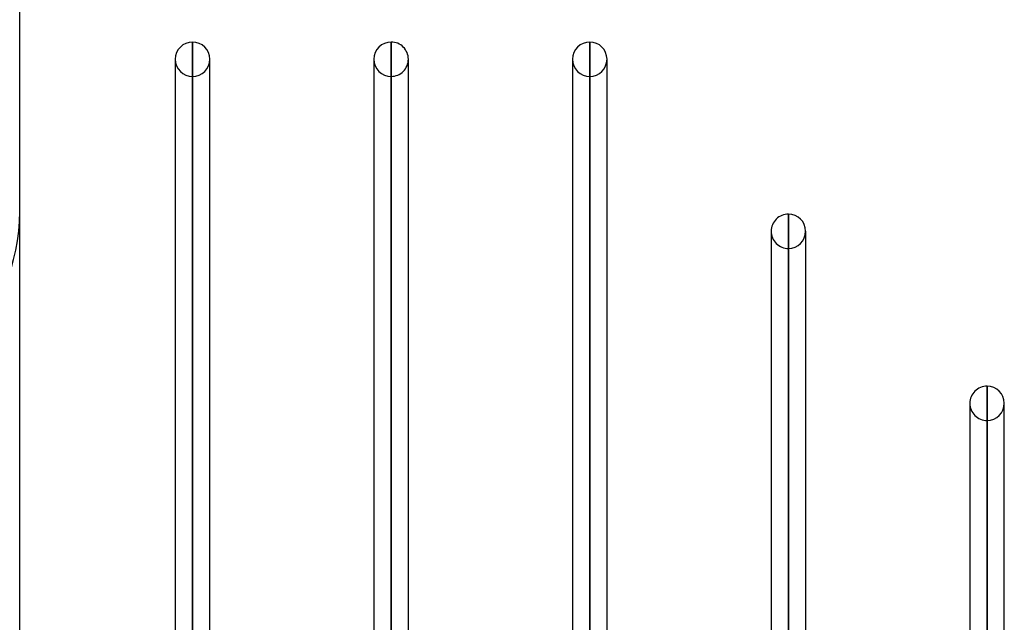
# Model space of a CAD drawing. Header units: millimetres. Extents: x -81 to 97, y -215 to 215.
# Tile 73 of 74: x 0 to 44, y 143 to 170. Entities that reach past the tile are written whole.
import ezdxf

# ---------------------------------------------------------------- set-up
doc = ezdxf.new("R2010")
doc.units = ezdxf.units.MM
doc.layers.add('MAIN-1', color=7, linetype='Continuous')
doc.layers.add('MAIN-2', color=7, linetype='Continuous')

msp = doc.modelspace()

# ---------------------------------------------------------------- linework, layer by layer
at = {"layer": 'MAIN-1'}
for p, q in [((0, -195), (0, 195)), ((7.656, 122.187), (7.656, 168.512)), ((16.456, 122.187), (16.456, 168.512)), ((25.256, 122.187), (25.256, 168.512)), ((6.894, 167.75), (6.894, 167.561)), ((6.894, 167.75), (6.894, 122.187)), ((8.419, 122.187), (8.419, 167.75)), ((15.694, 167.75), (15.694, 167.561)), ((15.694, 167.75), (15.694, 122.187)), ((17.219, 122.187), (17.219, 167.75)), ((24.494, 167.75), (24.494, 167.561)), ((24.494, 167.75), (24.494, 122.187)), ((26.019, 121.918), (26.019, 167.75)), ((34.056, 116.993), (34.056, 160.887)), ((33.294, 160.125), (33.294, 159.945)), ((33.294, 160.125), (33.294, 117.46)), ((34.819, 116.526), (34.819, 160.125)), ((42.856, 111.601), (42.856, 153.262)), ((42.094, 152.5), (42.094, 152.329)), ((42.094, 152.5), (42.094, 112.069)), ((43.619, 111.113), (43.619, 152.5))]:
    msp.add_line(p, q, dxfattribs=at)
for centre, start, end in [((7.656, 167.75), 90, 180), ((7.656, 167.75), 0, 90), ((16.456, 167.75), 90.0001, 180), ((16.456, 167.75), 0, 90.0001), ((25.256, 167.75), 90, 180), ((25.256, 167.75), 0, 90), ((34.056, 160.125), 89.9999, 180), ((34.056, 160.125), 0, 89.9999), ((42.856, 152.5), 89.9999, 180), ((42.856, 152.5), 0, 89.9999)]:
    msp.add_arc(centre, 0.762, start, end, dxfattribs=at)
at = {"layer": 'MAIN-2'}
for p, q in [((7.656, 168.512), (7.656, 122.179)), ((16.456, 168.512), (16.456, 122.179)), ((25.256, 168.512), (25.256, 122.179)), ((8.419, 167.561), (8.419, 167.75)), ((17.219, 167.561), (17.219, 167.75)), ((26.019, 167.561), (26.019, 167.75)), ((7.656, 121.033), (7.656, 166.988)), ((16.456, 121.033), (16.456, 166.988)), ((25.256, 121.143), (25.256, 166.988)), ((34.056, 160.887), (34.056, 116.864)), ((34.819, 159.945), (34.819, 160.125)), ((34.056, 115.748), (34.056, 159.363)), ((42.856, 153.262), (42.856, 111.471)), ((43.619, 152.329), (43.619, 152.5)), ((42.856, 110.481), (42.856, 151.738))]:
    msp.add_line(p, q, dxfattribs=at)
for centre, radius, start, end in [((7.656, 167.75), 0.762, 180, 270), ((7.656, 167.75), 0.762, 270, 0), ((16.456, 167.75), 0.762, 180, 269.9999), ((16.456, 167.75), 0.762, 269.9999, 0), ((25.256, 167.75), 0.762, 180, 270), ((25.256, 167.75), 0.762, 270, 0), ((-8.5, 161), 8.5, 270, 0), ((34.056, 160.125), 0.762, 180, 270.0001), ((34.056, 160.125), 0.762, 270.0001, 0), ((42.856, 152.5), 0.762, 180, 270.0001), ((42.856, 152.5), 0.762, 270.0001, 0)]:
    msp.add_arc(centre, radius, start, end, dxfattribs=at)

doc.saveas('drawing.dxf')
